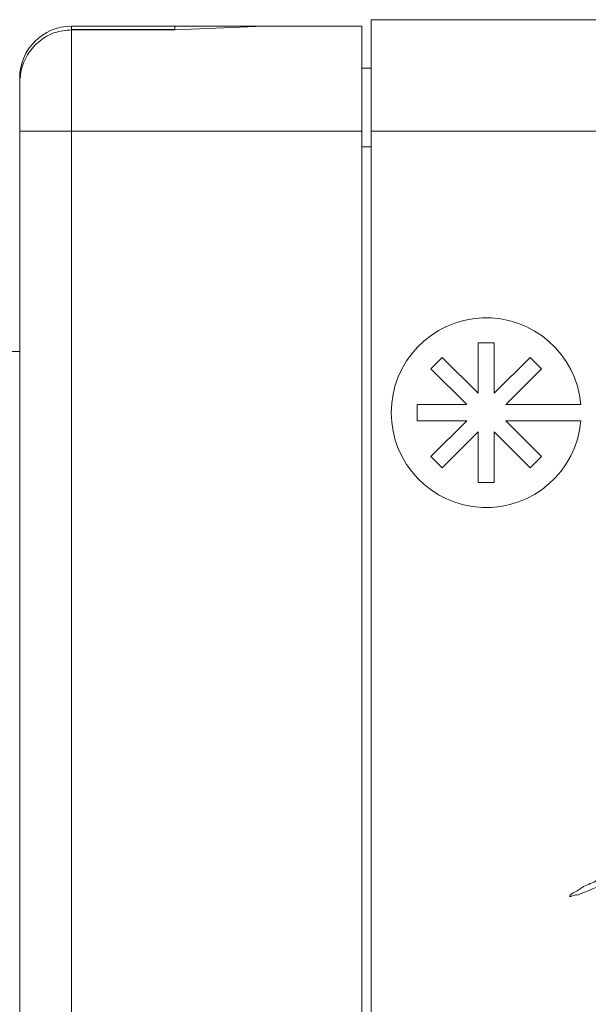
# Paper-space layout 'Sheet1' of a CAD drawing. Header units: millimetres. Extents: x 0 to 4318, y 0 to 2794.
# Tile 24 of 69: x 2227 to 2323, y 776 to 942. Entities that reach past the tile are written whole.
import ezdxf

# ---------------------------------------------------------------- set-up
doc = ezdxf.new("R2010")
doc.units = ezdxf.units.MM
doc.header["$LTSCALE"] = 5

psp = doc.layouts.new('Sheet1')

# ---------------------------------------------------------------- linework, layer by layer
at = {"color": 7, "linetype": 'Continuous', "lineweight": 15}
for p, q in [((2235.79, 941.37), (2253.29, 941.37)), ((2235.79, 941.37), (2235.79, 940.83)), ((2253.29, 941.37), (2268.32, 941.37)), ((2253.29, 941.37), (2253.29, 940.83)), ((2268.32, 941.37), (2284.97, 941.37)), ((2284.97, 941.37), (2284.97, 923.59)), ((2382.09, 942.48), (2286.52, 942.48)), ((2286.52, 942.48), (2286.52, 923.59)), ((2253.29, 940.83), (2235.79, 940.83)), ((2235.79, 940.76), (2235.79, 940.83)), ((2235.79, 940.76), (2235.79, 923.59)), ((2253.29, 940.76), (2235.79, 940.76)), ((2253.29, 940.76), (2253.29, 940.83)), ((2284.97, 934.25), (2286.52, 934.25)), ((2227.04, 931.67), (2227.04, 932.62)), ((2227.04, 923.59), (2227.04, 931.67)), ((2227.04, 923.59), (2235.79, 923.59)), ((2227.04, 653.36), (2227.04, 923.59)), ((2235.79, 923.59), (2235.79, 653.36)), ((2284.97, 923.59), (2235.79, 923.59)), ((2284.97, 923.59), (2284.97, 653.36)), ((2382.09, 923.59), (2286.52, 923.59)), ((2286.52, 923.59), (2286.52, 653.33)), ((2286.52, 920.92), (2284.97, 920.92)), ((2304.65, 879.18), (2304.65, 887.71)), ((2304.65, 887.71), (2307.39, 887.71)), ((2307.39, 887.71), (2307.39, 879.18)), ((2227.04, 886.24), (2211.48, 886.24)), ((2296.66, 883.31), (2298.59, 885.25)), ((2298.59, 885.25), (2304.65, 879.18)), ((2307.39, 879.18), (2313.46, 885.25)), ((2313.46, 885.25), (2315.39, 883.31)), ((2302.72, 877.25), (2296.66, 883.31)), ((2315.39, 883.31), (2309.32, 877.25)), ((2294.33, 874.51), (2294.33, 877.25)), ((2294.33, 877.25), (2302.72, 877.25)), ((2309.32, 877.25), (2322.04, 877.25)), ((2302.72, 874.51), (2294.33, 874.51)), ((2296.66, 868.45), (2302.72, 874.51)), ((2322.04, 874.51), (2309.32, 874.51)), ((2309.32, 874.51), (2315.39, 868.45)), ((2304.65, 872.65), (2298.59, 866.51)), ((2304.65, 864.05), (2304.65, 872.65)), ((2313.46, 866.51), (2307.39, 872.65)), ((2307.39, 872.65), (2307.39, 864.05)), ((2298.59, 866.51), (2296.66, 868.45)), ((2315.39, 868.45), (2313.46, 866.51)), ((2307.39, 864.05), (2304.65, 864.05))]:
    psp.add_line(p, q, dxfattribs=at)
at = {"color": 7, "linetype": 'Continuous', "lineweight": 15, "flags": 128}
psp.add_lwpolyline([(2268.32, 941.37), (2263.04, 941.15), (2253.29, 940.76)], dxfattribs=at)
at = {"color": 7, "linetype": 'Continuous', "lineweight": 15}
for centre, radius, start, end in [((2235.79, 932.62), 8.75, 90.0012, 179.9996), ((2306.02, 875.88), 16.08, 4.8794, 355.1206)]:
    psp.add_arc(centre, radius, start, end, dxfattribs=at)
for points, knots in [([(2235.79, 940.76), (2234.84, 940.66), (2232.93, 940.48), (2230.38, 939.03), (2228.42, 936.88), (2227.24, 934.31), (2227.1, 932.5), (2227.04, 931.67)], [0, 0, 0, 0, 0.204196, 0.40782, 0.612329, 0.820829, 1, 1, 1, 1]), ([(2321.49, 794.14), (2323.87, 795.12), (2328.11, 796.87), (2332.49, 798.24), (2334.42, 798.85)], [0, 0, 0, 0, 0.558883, 1, 1, 1, 1]), ([(2327.85, 797.87), (2327.27, 797.76), (2326.16, 797.56), (2324.53, 796.42), (2323.26, 795.89), (2322.48, 795.57)], [0, 0, 0, 0, 0.300078, 0.568212, 1, 1, 1, 1]), ([(2322.48, 795.57), (2322.01, 795.23), (2321.36, 794.77), (2320.45, 794.37), (2320.19, 794.06), (2320.07, 793.92)], [0, 0, 0, 0, 0.594132, 0.815387, 1, 1, 1, 1]), ([(2320.07, 793.92), (2320.13, 793.91), (2320.26, 793.87), (2320.52, 793.95), (2320.8, 794.08), (2321.15, 794.21), (2321.38, 794.16), (2321.49, 794.14)], [0, 0, 0, 0, 0.12233, 0.264791, 0.52832, 0.769272, 1, 1, 1, 1])]:
    psp.add_open_spline(points, degree=3, knots=knots, dxfattribs=at)

doc.saveas('drawing.dxf')
